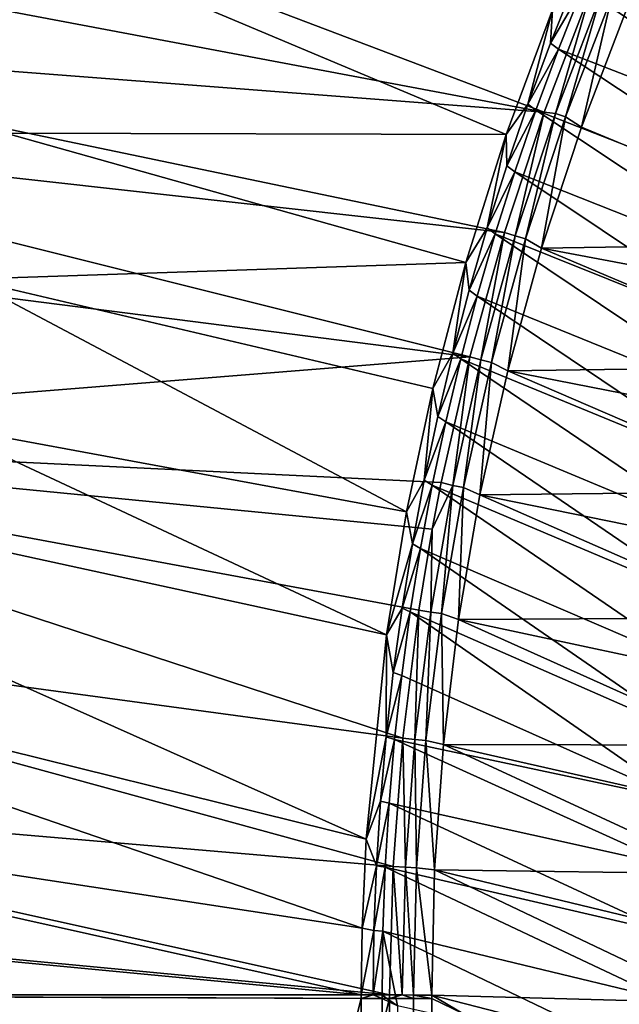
# Model space of a CAD drawing. Header units: metres. Extents: x -900 to 900, y -400 to 400.
# Tile 50 of 243: x -859 to -827, y 200 to 252. Entities that reach past the tile are written whole.
import ezdxf

# ---------------------------------------------------------------- set-up
doc = ezdxf.new("R2010")
doc.units = ezdxf.units.M

msp = doc.modelspace()

# ---------------------------------------------------------------- linework, layer by layer
at = {"layer": 'top'}
for points in [[(-830.715027, 252.696686, -32.470959), (-833.151306, 246.118698, -32.471024), (-879.697144, 265.662842, -3.399924)], [(-879.697144, 265.662842, -3.399924), (-833.151306, 246.118698, -32.471024), (-859.5578, 246.190567, -17.935654)], [(-878.28363, 265.150696, -0.803848), (-881.120422, 256.717102, -0.803848), (-831.150696, 247.296341, -29.87303)], [(-878.28363, 265.150696, -0.803848), (-831.150696, 247.296341, -29.87303), (-828.646057, 253.807877, -29.872698)], [(-829.125183, 253.813858, -33.499157), (-826.355957, 260.100006, -33.50206), (-814.182495, 248.073868, -59.873066)], [(-881.120422, 256.717102, -0.803848), (-882.727722, 251.24791, -0.803848), (-831.150696, 247.296341, -29.87303)], [(-830.815491, 250.931625, -32.918873), (-829.543945, 254.116669, -32.918938), (-829.125183, 253.813858, -33.499157)], [(-830.715027, 252.696686, -32.470959), (-829.543945, 254.116669, -32.918938), (-830.815491, 250.931625, -32.918873)], [(-828.646057, 253.807877, -29.872698), (-831.150696, 247.296341, -29.87303), (-830.554871, 247.231796, -30.284966)], [(-830.394653, 250.622208, -33.498531), (-830.815491, 250.931625, -32.918873), (-829.125183, 253.813858, -33.499157)], [(-828.646057, 253.807877, -29.872698), (-830.554871, 247.231796, -30.284966), (-828.116272, 253.566528, -30.28499)], [(-828.116272, 253.566528, -30.28499), (-830.554871, 247.231796, -30.284966), (-830.023193, 247.041626, -30.770933)], [(-830.394653, 250.622208, -33.498531), (-829.125183, 253.813858, -33.499157), (-815.472839, 244.830582, -59.866009)], [(-828.116272, 253.566528, -30.28499), (-830.023193, 247.041626, -30.770933), (-827.594299, 253.350235, -30.771168)], [(-815.472839, 244.830582, -59.866009), (-829.125183, 253.813858, -33.499157), (-814.182495, 248.073868, -59.873066)], [(-827.594299, 253.350235, -30.771168), (-830.023193, 247.041626, -30.770933), (-829.187195, 246.511551, -31.93309)], [(-827.594299, 253.350235, -30.771168), (-829.187195, 246.511551, -31.93309), (-826.774048, 252.802017, -31.93471)], [(-833.151306, 246.118698, -32.471024), (-830.715027, 252.696686, -32.470959), (-832.007996, 247.715195, -32.918892)], [(-830.715027, 252.696686, -32.470959), (-830.815491, 250.931625, -32.918873), (-832.007996, 247.715195, -32.918892)], [(-826.774048, 252.802017, -31.93471), (-829.187195, 246.511551, -31.93309), (-814.394104, 240.387283, -58.274136)], [(-882.727722, 251.24791, -0.803848), (-883.954773, 246.598083, -0.803848), (-833.251465, 240.941284, -29.872353)], [(-831.150696, 247.296341, -29.87303), (-882.727722, 251.24791, -0.803848), (-833.251465, 240.941284, -29.872353)], [(-832.007996, 247.715195, -32.918892), (-830.815491, 250.931625, -32.918873), (-830.394653, 250.622208, -33.498531)], [(-831.586304, 247.40184, -33.498463), (-832.007996, 247.715195, -32.918892), (-830.394653, 250.622208, -33.498531)], [(-831.586304, 247.40184, -33.498463), (-830.394653, 250.622208, -33.498531), (-816.683472, 241.555725, -59.859318)], [(-816.683472, 241.555725, -59.859318), (-830.394653, 250.622208, -33.498531), (-815.472839, 244.830582, -59.866009)], [(-831.150696, 247.296341, -29.87303), (-833.251465, 240.941284, -29.872353), (-832.679504, 240.781891, -30.285084)], [(-833.151306, 246.118698, -32.471024), (-832.007996, 247.715195, -32.918892), (-833.121033, 244.469757, -32.918991)], [(-833.121033, 244.469757, -32.918991), (-832.007996, 247.715195, -32.918892), (-831.586304, 247.40184, -33.498463)], [(-832.69928, 244.155487, -33.498955), (-833.121033, 244.469757, -32.918991), (-831.586304, 247.40184, -33.498463)], [(-832.69928, 244.155487, -33.498955), (-831.586304, 247.40184, -33.498463), (-817.813721, 238.251236, -59.853008)], [(-831.150696, 247.296341, -29.87303), (-832.679504, 240.781891, -30.285084), (-830.554871, 247.231796, -30.284966)], [(-830.554871, 247.231796, -30.284966), (-832.679504, 240.781891, -30.285084), (-832.138062, 240.617905, -30.772385)], [(-830.554871, 247.231796, -30.284966), (-832.138062, 240.617905, -30.772385), (-830.023193, 247.041626, -30.770933)], [(-817.813721, 238.251236, -59.853008), (-831.586304, 247.40184, -33.498463), (-816.683472, 241.555725, -59.859318)], [(-830.023193, 247.041626, -30.770933), (-832.138062, 240.617905, -30.772385), (-831.289978, 240.118759, -31.936989)], [(-830.023193, 247.041626, -30.770933), (-831.289978, 240.118759, -31.936989), (-829.187195, 246.511551, -31.93309)], [(-883.954773, 246.598083, -0.803848), (-885.311462, 240.790527, -0.803848), (-835.078796, 234.38353, -29.870638)], [(-833.251465, 240.941284, -29.872353), (-883.954773, 246.598083, -0.803848), (-835.078796, 234.38353, -29.870638)], [(-859.5578, 246.190567, -17.935654), (-835.280823, 239.37352, -32.47002), (-861.563965, 238.483475, -17.935654)], [(-833.151306, 246.118698, -32.471024), (-835.280823, 239.37352, -32.47002), (-859.5578, 246.190567, -17.935654)], [(-814.394104, 240.387283, -58.274136), (-829.187195, 246.511551, -31.93309), (-831.289978, 240.118759, -31.936989)], [(-835.280823, 239.37352, -32.47002), (-833.151306, 246.118698, -32.471024), (-834.154175, 241.197723, -32.91917)], [(-834.154175, 241.197723, -32.91917), (-833.151306, 246.118698, -32.471024), (-833.121033, 244.469757, -32.918991)], [(-834.154175, 241.197723, -32.91917), (-833.121033, 244.469757, -32.918991), (-832.69928, 244.155487, -33.498955)], [(-833.732727, 240.88588, -33.500019), (-834.154175, 241.197723, -32.91917), (-832.69928, 244.155487, -33.498955)], [(-833.732727, 240.88588, -33.500019), (-832.69928, 244.155487, -33.498955), (-818.862854, 234.919067, -59.847095)], [(-818.862854, 234.919067, -59.847095), (-832.69928, 244.155487, -33.498955), (-817.813721, 238.251236, -59.853008)], [(-835.107056, 237.901489, -32.91943), (-835.280823, 239.37352, -32.47002), (-834.154175, 241.197723, -32.91917)], [(-835.107056, 237.901489, -32.91943), (-834.154175, 241.197723, -32.91917), (-833.732727, 240.88588, -33.500019)], [(-835.078796, 234.38353, -29.870638), (-885.311462, 240.790527, -0.803848), (-887.293213, 230.21315, -0.803848)], [(-834.685791, 237.595779, -33.501656), (-835.107056, 237.901489, -32.91943), (-833.732727, 240.88588, -33.500019)], [(-833.251465, 240.941284, -29.872353), (-835.078796, 234.38353, -29.870638), (-834.486694, 234.23587, -30.285343)], [(-834.685791, 237.595779, -33.501656), (-833.732727, 240.88588, -33.500019), (-819.830383, 231.561188, -59.841599)], [(-833.251465, 240.941284, -29.872353), (-834.486694, 234.23587, -30.285343), (-832.679504, 240.781891, -30.285084)], [(-832.679504, 240.781891, -30.285084), (-834.486694, 234.23587, -30.285343), (-833.93573, 234.098236, -30.775509)], [(-832.679504, 240.781891, -30.285084), (-833.93573, 234.098236, -30.775509), (-832.138062, 240.617905, -30.772385)], [(-832.138062, 240.617905, -30.772385), (-833.93573, 234.098236, -30.775509), (-833.075684, 233.645386, -31.946514)], [(-819.830383, 231.561188, -59.841599), (-833.732727, 240.88588, -33.500019), (-818.862854, 234.919067, -59.847095)], [(-832.138062, 240.617905, -30.772385), (-833.075684, 233.645386, -31.946514), (-831.289978, 240.118759, -31.936989)], [(-816.50946, 233.88623, -58.266254), (-831.289978, 240.118759, -31.936989), (-833.075684, 233.645386, -31.946514)], [(-814.394104, 240.387283, -58.274136), (-831.289978, 240.118759, -31.936989), (-815.492188, 237.148972, -58.269588)], [(-815.492188, 237.148972, -58.269588), (-831.289978, 240.118759, -31.936989), (-816.50946, 233.88623, -58.266254)], [(-835.280823, 239.37352, -32.47002), (-837.031006, 232.717667, -32.467983), (-861.563965, 238.483475, -17.935654)], [(-837.031006, 232.717667, -32.467983), (-835.280823, 239.37352, -32.47002), (-835.979309, 234.58345, -32.919769)], [(-835.280823, 239.37352, -32.47002), (-835.107056, 237.901489, -32.91943), (-835.979309, 234.58345, -32.919769)], [(-861.563965, 238.483475, -17.935654), (-838.413513, 226.212219, -32.464996), (-863.176758, 230.794693, -17.935654)], [(-861.563965, 238.483475, -17.935654), (-837.031006, 232.717667, -32.467983), (-838.413513, 226.212219, -32.464996)], [(-835.979309, 234.58345, -32.919769), (-835.107056, 237.901489, -32.91943), (-834.685791, 237.595779, -33.501656)], [(-835.557739, 234.287903, -33.503876), (-835.979309, 234.58345, -32.919769), (-834.685791, 237.595779, -33.501656)], [(-835.557739, 234.287903, -33.503876), (-834.685791, 237.595779, -33.501656), (-820.715576, 228.179565, -59.836536)], [(-820.715576, 228.179565, -59.836536), (-834.685791, 237.595779, -33.501656), (-819.830383, 231.561188, -59.841599)], [(-836.583679, 227.761795, -29.867867), (-835.078796, 234.38353, -29.870638), (-887.293213, 230.21315, -0.803848)], [(-835.979309, 234.58345, -32.919769), (-836.770508, 231.246033, -32.920189), (-837.031006, 232.717667, -32.467983)], [(-836.770508, 231.246033, -32.920189), (-835.979309, 234.58345, -32.919769), (-835.557739, 234.287903, -33.503876)], [(-836.347595, 230.965012, -33.50668), (-836.770508, 231.246033, -32.920189), (-835.557739, 234.287903, -33.503876)], [(-835.078796, 234.38353, -29.870638), (-836.583679, 227.761795, -29.867867), (-835.973206, 227.612854, -30.28574)], [(-836.347595, 230.965012, -33.50668), (-835.557739, 234.287903, -33.503876), (-821.518066, 224.776215, -59.831924)], [(-835.078796, 234.38353, -29.870638), (-835.973206, 227.612854, -30.28574), (-834.486694, 234.23587, -30.285343)], [(-834.486694, 234.23587, -30.285343), (-835.973206, 227.612854, -30.28574), (-835.41272, 227.50177, -30.780293)], [(-821.518066, 224.776215, -59.831924), (-835.557739, 234.287903, -33.503876), (-820.715576, 228.179565, -59.836536)], [(-834.486694, 234.23587, -30.285343), (-835.41272, 227.50177, -30.780293), (-833.93573, 234.098236, -30.775509)], [(-833.93573, 234.098236, -30.775509), (-835.41272, 227.50177, -30.780293), (-834.537781, 227.113174, -31.961765)], [(-833.93573, 234.098236, -30.775509), (-834.537781, 227.113174, -31.961765), (-833.075684, 233.645386, -31.946514)], [(-833.075684, 233.645386, -31.946514), (-817.445679, 230.600937, -58.264145), (-816.50946, 233.88623, -58.266254)], [(-834.537781, 227.113174, -31.961765), (-818.30072, 227.294968, -58.263283), (-833.075684, 233.645386, -31.946514)], [(-818.30072, 227.294968, -58.263283), (-817.445679, 230.600937, -58.264145), (-833.075684, 233.645386, -31.946514)], [(-837.031006, 232.717667, -32.467983), (-837.480286, 227.891617, -32.920689), (-838.413513, 226.212219, -32.464996)], [(-836.770508, 231.246033, -32.920189), (-837.480286, 227.891617, -32.920689), (-837.031006, 232.717667, -32.467983)], [(-837.480286, 227.891617, -32.920689), (-836.770508, 231.246033, -32.920189), (-836.347595, 230.965012, -33.50668)], [(-863.176758, 230.794693, -17.935654), (-839.473633, 219.728577, -32.461033), (-888.778137, 230.448639, -3.399924)], [(-838.413513, 226.212219, -32.464996), (-839.473633, 219.728577, -32.461033), (-863.176758, 230.794693, -17.935654)], [(-837.054688, 227.629852, -33.510078), (-837.480286, 227.891617, -32.920689), (-836.347595, 230.965012, -33.50668)], [(-837.054688, 227.629852, -33.510078), (-836.347595, 230.965012, -33.50668), (-822.237305, 221.353134, -59.827782)], [(-822.237305, 221.353134, -59.827782), (-836.347595, 230.965012, -33.50668), (-821.518066, 224.776215, -59.831924)], [(-888.778137, 230.448639, -3.399924), (-840.549255, 208.95195, -32.452202), (-890.008972, 221.192154, -3.399924)], [(-839.473633, 219.728577, -32.461033), (-840.549255, 208.95195, -32.452202), (-888.778137, 230.448639, -3.399924)], [(-888.514221, 221.03038, -0.803848), (-838.616455, 214.274628, -29.858961), (-887.293213, 230.21315, -0.803848)], [(-838.616455, 214.274628, -29.858961), (-837.770142, 221.025314, -29.863972), (-887.293213, 230.21315, -0.803848)], [(-887.293213, 230.21315, -0.803848), (-837.770142, 221.025314, -29.863972), (-837.057861, 225.296906, -29.866568)], [(-837.057861, 225.296906, -29.866568), (-836.583679, 227.761795, -29.867867), (-887.293213, 230.21315, -0.803848)], [(-837.480286, 227.891617, -32.920689), (-838.108154, 224.522598, -32.921265), (-838.413513, 226.212219, -32.464996)], [(-838.108154, 224.522598, -32.921265), (-837.480286, 227.891617, -32.920689), (-837.054688, 227.629852, -33.510078)], [(-837.67804, 224.285141, -33.514072), (-838.108154, 224.522598, -32.921265), (-837.054688, 227.629852, -33.510078)], [(-837.67804, 224.285141, -33.514072), (-837.054688, 227.629852, -33.510078), (-822.872803, 217.912354, -59.824123)], [(-835.973206, 227.612854, -30.28574), (-837.057861, 225.296906, -29.866568), (-837.13562, 220.931931, -30.28627)], [(-837.13562, 220.931931, -30.28627), (-836.565735, 220.847626, -30.786724), (-835.973206, 227.612854, -30.28574)], [(-836.583679, 227.761795, -29.867867), (-837.057861, 225.296906, -29.866568), (-835.973206, 227.612854, -30.28574)], [(-822.872803, 217.912354, -59.824123), (-837.054688, 227.629852, -33.510078), (-822.237305, 221.353134, -59.827782)], [(-835.973206, 227.612854, -30.28574), (-836.565735, 220.847626, -30.786724), (-835.41272, 227.50177, -30.780293)], [(-835.41272, 227.50177, -30.780293), (-836.565735, 220.847626, -30.786724), (-835.669861, 220.543503, -31.982853)], [(-835.41272, 227.50177, -30.780293), (-835.669861, 220.543503, -31.982853), (-834.537781, 227.113174, -31.961765)], [(-834.537781, 227.113174, -31.961765), (-835.669861, 220.543503, -31.982853), (-819.766541, 220.628479, -58.265339)], [(-819.074402, 223.970184, -58.263676), (-818.30072, 227.294968, -58.263283), (-834.537781, 227.113174, -31.961765)], [(-819.766541, 220.628479, -58.265339), (-819.074402, 223.970184, -58.263676), (-834.537781, 227.113174, -31.961765)], [(-838.413513, 226.212219, -32.464996), (-838.108154, 224.522598, -32.921265), (-839.473633, 219.728577, -32.461033)], [(-837.057861, 225.296906, -29.866568), (-837.770142, 221.025314, -29.863972), (-837.13562, 220.931931, -30.28627)], [(-838.108154, 224.522598, -32.921265), (-838.653809, 221.141388, -32.921921), (-839.473633, 219.728577, -32.461033)], [(-838.653809, 221.141388, -32.921921), (-838.108154, 224.522598, -32.921265), (-837.67804, 224.285141, -33.514072)], [(-838.217163, 220.933228, -33.518673), (-838.653809, 221.141388, -32.921921), (-837.67804, 224.285141, -33.514072)], [(-838.217163, 220.933228, -33.518673), (-837.67804, 224.285141, -33.514072), (-823.424316, 214.455902, -59.820972)], [(-823.424316, 214.455902, -59.820972), (-837.67804, 224.285141, -33.514072), (-822.872803, 217.912354, -59.824123)], [(-890.008972, 221.192154, -3.399924), (-840.755127, 204.257904, -32.447456), (-890.784424, 211.886429, -3.399924)], [(-840.549255, 208.95195, -32.452202), (-840.755127, 204.257904, -32.447456), (-890.008972, 221.192154, -3.399924)], [(-889.283508, 211.798798, -0.803848), (-839.127563, 207.507233, -29.852797), (-888.514221, 221.03038, -0.803848)], [(-839.127563, 207.507233, -29.852797), (-838.616455, 214.274628, -29.858961), (-888.514221, 221.03038, -0.803848)], [(-839.473633, 219.728577, -32.461033), (-838.653809, 221.141388, -32.921921), (-839.116821, 217.750397, -32.922657)], [(-839.116821, 217.750397, -32.922657), (-838.653809, 221.141388, -32.921921), (-838.217163, 220.933228, -33.518673)], [(-838.672241, 217.575317, -33.523891), (-839.116821, 217.750397, -32.922657), (-838.217163, 220.933228, -33.518673)], [(-823.891479, 210.985825, -59.81834), (-838.672241, 217.575317, -33.523891), (-838.217163, 220.933228, -33.518673)], [(-837.770142, 221.025314, -29.863972), (-838.616455, 214.274628, -29.858961), (-837.970581, 214.212158, -30.286932)], [(-823.891479, 210.985825, -59.81834), (-838.217163, 220.933228, -33.518673), (-823.424316, 214.455902, -59.820972)], [(-837.13562, 220.931931, -30.28627), (-837.770142, 221.025314, -29.863972), (-837.970581, 214.212158, -30.286932)], [(-837.970581, 214.212158, -30.286932), (-837.391479, 214.154984, -30.794786), (-837.13562, 220.931931, -30.28627)], [(-837.391479, 214.154984, -30.794786), (-836.565735, 220.847626, -30.786724), (-837.13562, 220.931931, -30.28627)], [(-837.391479, 214.154984, -30.794786), (-836.470459, 213.950562, -32.009953), (-836.565735, 220.847626, -30.786724)], [(-836.565735, 220.847626, -30.786724), (-836.470459, 213.950562, -32.009953), (-835.669861, 220.543503, -31.982853)], [(-835.669861, 220.543503, -31.982853), (-836.470459, 213.950562, -32.009953), (-820.905273, 213.901672, -58.272568)], [(-835.669861, 220.543503, -31.982853), (-820.376892, 217.271713, -58.268295), (-819.766541, 220.628479, -58.265339)], [(-820.376892, 217.271713, -58.268295), (-835.669861, 220.543503, -31.982853), (-820.905273, 213.901672, -58.272568)], [(-840.549255, 208.95195, -32.452202), (-839.473633, 219.728577, -32.461033), (-839.496826, 214.352005, -32.923473)], [(-839.473633, 219.728577, -32.461033), (-839.116821, 217.750397, -32.922657), (-839.496826, 214.352005, -32.923473)], [(-839.496826, 214.352005, -32.923473), (-839.116821, 217.750397, -32.922657), (-838.672241, 217.575317, -33.523891)], [(-839.043701, 214.212402, -33.529736), (-839.496826, 214.352005, -32.923473), (-838.672241, 217.575317, -33.523891)], [(-839.043701, 214.212402, -33.529736), (-838.672241, 217.575317, -33.523891), (-823.891479, 210.985825, -59.81834)], [(-840.549255, 208.95195, -32.452202), (-839.496826, 214.352005, -32.923473), (-839.793396, 210.948624, -32.924366)], [(-839.793396, 210.948624, -32.924366), (-839.496826, 214.352005, -32.923473), (-839.043701, 214.212402, -33.529736)], [(-839.331848, 210.845505, -33.536213), (-839.793396, 210.948624, -32.924366), (-839.043701, 214.212402, -33.529736)], [(-839.331848, 210.845505, -33.536213), (-839.043701, 214.212402, -33.529736), (-824.274048, 207.504135, -59.816246)], [(-838.616455, 214.274628, -29.858961), (-839.127563, 207.507233, -29.852797), (-838.474731, 207.472656, -30.287724)], [(-824.274048, 207.504135, -59.816246), (-839.043701, 214.212402, -33.529736), (-823.891479, 210.985825, -59.81834)], [(-837.970581, 214.212158, -30.286932), (-838.616455, 214.274628, -29.858961), (-838.474731, 207.472656, -30.287724)], [(-838.474731, 207.472656, -30.287724), (-837.886597, 207.442963, -30.804468), (-837.970581, 214.212158, -30.286932)], [(-837.886597, 207.442963, -30.804468), (-837.391479, 214.154984, -30.794786), (-837.970581, 214.212158, -30.286932)], [(-837.886597, 207.442963, -30.804468), (-836.942505, 207.342529, -32.043297), (-837.391479, 214.154984, -30.794786)], [(-836.942505, 207.342529, -32.043297), (-836.470459, 213.950562, -32.009953), (-837.391479, 214.154984, -30.794786)], [(-836.470459, 213.950562, -32.009953), (-836.942505, 207.342529, -32.043297), (-821.715515, 207.129013, -58.285194)], [(-820.905273, 213.901672, -58.272568), (-836.470459, 213.950562, -32.009953), (-821.351563, 210.520172, -58.278191)], [(-836.470459, 213.950562, -32.009953), (-821.715515, 207.129013, -58.285194), (-821.351563, 210.520172, -58.278191)], [(-890.784424, 211.886429, -3.399924), (-840.806335, 200.734329, -32.443527), (-891.050964, 205.529312, -3.399924)], [(-840.755127, 204.257904, -32.447456), (-840.806335, 200.734329, -32.443527), (-890.784424, 211.886429, -3.399924)], [(-889.547974, 205.491623, -0.803848), (-839.306335, 200.734329, -29.845451), (-889.283508, 211.798798, -0.803848)], [(-839.306335, 200.734329, -29.845451), (-839.127563, 207.507233, -29.852797), (-889.283508, 211.798798, -0.803848)], [(-840.006104, 207.542648, -32.925335), (-840.549255, 208.95195, -32.452202), (-839.793396, 210.948624, -32.924366)], [(-840.006104, 207.542648, -32.925335), (-839.793396, 210.948624, -32.924366), (-839.331848, 210.845505, -33.536213)], [(-839.537109, 207.475601, -33.543339), (-840.006104, 207.542648, -32.925335), (-839.331848, 210.845505, -33.536213)], [(-839.537109, 207.475601, -33.543339), (-839.331848, 210.845505, -33.536213), (-824.571716, 204.012924, -59.814709)], [(-824.571716, 204.012924, -59.814709), (-839.331848, 210.845505, -33.536213), (-824.274048, 207.504135, -59.816246)], [(-840.755127, 204.257904, -32.447456), (-840.549255, 208.95195, -32.452202), (-840.006104, 207.542648, -32.925335)], [(-840.134644, 204.136475, -32.926384), (-840.755127, 204.257904, -32.447456), (-840.006104, 207.542648, -32.925335)], [(-840.134644, 204.136475, -32.926384), (-840.006104, 207.542648, -32.925335), (-839.537109, 207.475601, -33.543339)], [(-839.659851, 204.103729, -33.551121), (-840.134644, 204.136475, -32.926384), (-839.537109, 207.475601, -33.543339)], [(-839.659851, 204.103729, -33.551121), (-839.537109, 207.475601, -33.543339), (-824.784363, 200.514236, -59.813744)], [(-824.784363, 200.514236, -59.813744), (-839.537109, 207.475601, -33.543339), (-824.571716, 204.012924, -59.814709)], [(-839.127563, 207.507233, -29.852797), (-839.306335, 200.734329, -29.845451), (-838.644653, 200.732498, -30.288647)], [(-838.474731, 207.472656, -30.287724), (-839.127563, 207.507233, -29.852797), (-838.644653, 200.732498, -30.288647)], [(-838.644653, 200.732498, -30.288647), (-838.047729, 200.730713, -30.815765), (-838.474731, 207.472656, -30.287724)], [(-838.047729, 200.730713, -30.815765), (-837.886597, 207.442963, -30.804468), (-838.474731, 207.472656, -30.287724)], [(-838.047729, 200.730713, -30.815765), (-837.088806, 200.727341, -32.083122), (-837.886597, 207.442963, -30.804468)], [(-837.088806, 200.727341, -32.083122), (-836.942505, 207.342529, -32.043297), (-837.886597, 207.442963, -30.804468)], [(-836.942505, 207.342529, -32.043297), (-837.088806, 200.727341, -32.083122), (-822.195923, 200.325546, -58.303398)], [(-836.942505, 207.342529, -32.043297), (-821.997009, 203.730072, -58.293602), (-821.715515, 207.129013, -58.285194)], [(-821.997009, 203.730072, -58.293602), (-836.942505, 207.342529, -32.043297), (-822.195923, 200.325546, -58.303398)], [(-840.806335, 200.734329, -32.443527), (-891.111328, 200.734329, -3.399924), (-891.050964, 205.529312, -3.399924)], [(-889.547974, 205.491623, -0.803848), (-889.607849, 200.734329, -0.803848), (-839.306335, 200.734329, -29.845451)], [(-840.806335, 200.734329, -32.443527), (-840.755127, 204.257904, -32.447456), (-840.134644, 204.136475, -32.926384)], [(-840.178528, 200.732529, -32.927521), (-840.806335, 200.734329, -32.443527), (-840.134644, 204.136475, -32.926384)], [(-840.178528, 200.732529, -32.927521), (-840.134644, 204.136475, -32.926384), (-839.659851, 204.103729, -33.551121)], [(-839.700317, 200.73085, -33.559574), (-840.178528, 200.732529, -32.927521), (-839.659851, 204.103729, -33.551121)], [(-838.886902, 200.157028, -35), (-839.700317, 200.73085, -33.559574), (-839.659851, 204.103729, -33.551121)], [(-824.911865, 197.010117, -59.813374), (-838.886902, 200.157028, -35), (-839.659851, 204.103729, -33.551121)], [(-824.911865, 197.010117, -59.813374), (-839.659851, 204.103729, -33.551121), (-824.784363, 200.514236, -59.813744)], [(-840.806335, 200.734329, -32.443527), (-840.806519, 200.543762, -32.443417), (-891.111328, 200.734329, -3.399924)], [(-840.806519, 200.543762, -32.443417), (-891.111328, 0.734328, -3.399924), (-891.111328, 200.734329, -3.399924)], [(-840.806519, 200.543762, -32.443417), (-840.806519, 0.734328, -32.443417), (-891.111328, 0.734328, -3.399924)], [(-839.306335, 200.734329, -29.845451), (-889.607849, 200.734329, -0.803848), (-839.306519, 200.543762, -29.845343)], [(-889.607849, 200.734329, -0.803848), (-889.607849, 0.734328, -0.803848), (-839.306519, 200.543762, -29.845343)], [(-839.306519, 200.543762, -29.845343), (-889.607849, 0.734328, -0.803848), (-839.306519, 0.734328, -29.845343)], [(-840.806335, 200.734329, -32.443527), (-840.178528, 200.732529, -32.927521), (-840.806519, 200.543762, -32.443417)], [(-840.178528, 200.732529, -32.927521), (-839.700134, 200.543762, -33.560173), (-840.806519, 200.543762, -32.443417)], [(-840.806519, 0.734328, -32.443417), (-840.806519, 200.543762, -32.443417), (-840.37323, 0.734328, -32.747837)], [(-840.806519, 200.543762, -32.443417), (-839.700134, 200.543762, -33.560173), (-840.37323, 0.734328, -32.747837)], [(-840.37323, 0.734328, -32.747837), (-839.700134, 200.543762, -33.560173), (-840.000488, 0.734328, -33.124035)], [(-840.178528, 200.732529, -32.927521), (-839.700317, 200.73085, -33.559574), (-839.700134, 200.543762, -33.560173)], [(-839.700134, 200.543762, -33.560173), (-839.700134, 0.734328, -33.560173), (-840.000488, 0.734328, -33.124035)], [(-838.886902, 200.157028, -35), (-839.700134, 200.543762, -33.560173), (-839.700317, 200.73085, -33.559574)], [(-839.700134, 0.734328, -33.560173), (-839.700134, 200.543762, -33.560173), (-838.886902, 200.157028, -35)], [(-838.644653, 200.732498, -30.288647), (-839.306335, 200.734329, -29.845451), (-839.306519, 200.543762, -29.845343)], [(-838.644653, 200.732498, -30.288647), (-839.306519, 200.543762, -29.845343), (-838.047302, 200.543762, -30.816235)], [(-838.047302, 200.543762, -30.816235), (-839.306519, 200.543762, -29.845343), (-838.437744, 0.734328, -30.4557)], [(-838.437744, 0.734328, -30.4557), (-839.306519, 200.543762, -29.845343), (-839.306519, 0.734328, -29.845343)], [(-838.047729, 200.730713, -30.815765), (-838.644653, 200.732498, -30.288647), (-838.047302, 200.543762, -30.816235)], [(-837.69043, 0.734328, -31.209976), (-838.047302, 200.543762, -30.816235), (-838.437744, 0.734328, -30.4557)], [(-837.088806, 200.727341, -32.083122), (-838.047729, 200.730713, -30.815765), (-837.088196, 200.543762, -32.084431)], [(-838.047729, 200.730713, -30.815765), (-838.047302, 200.543762, -30.816235), (-837.088196, 200.543762, -32.084431)], [(-837.088196, 200.543762, -32.084431), (-838.047302, 200.543762, -30.816235), (-837.69043, 0.734328, -31.209976)], [(-837.088196, 0.734328, -32.084431), (-837.088196, 200.543762, -32.084431), (-837.69043, 0.734328, -31.209976)], [(-822.195923, 200.325546, -58.303398), (-837.088806, 200.727341, -32.083122), (-822.312134, 196.917694, -58.314571)], [(-837.088806, 200.727341, -32.083122), (-835.441956, 199.761124, -35), (-822.312134, 196.917694, -58.314571)], [(-837.088806, 200.727341, -32.083122), (-837.088196, 200.543762, -32.084431), (-835.441956, 199.761124, -35)], [(-835.441956, 199.761124, -35), (-837.088196, 200.543762, -32.084431), (-837.088196, 0.734328, -32.084431)]]:
    msp.add_3dface(points, dxfattribs=at)

doc.saveas('drawing.dxf')
